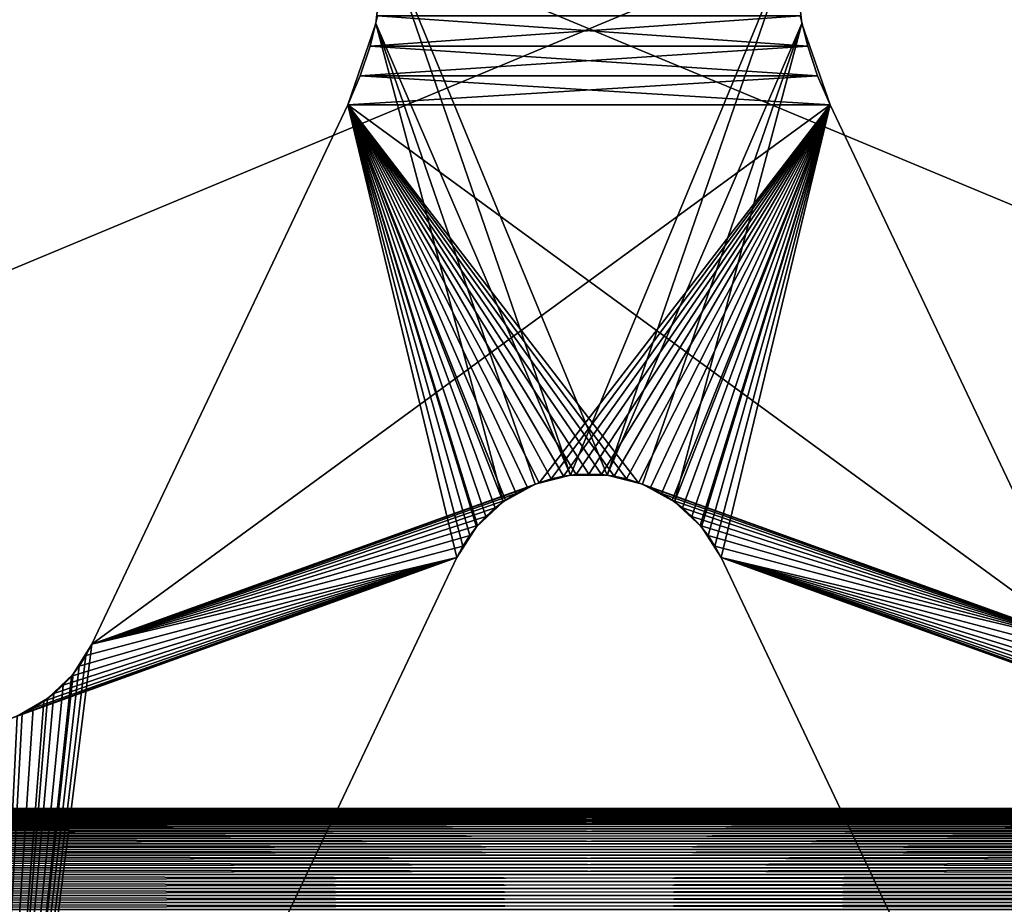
# Model space of a CAD drawing. Header units: millimetres. Extents: x -105 to 105, y -91 to 91.
# Tile 83 of 256: x -2.92 to 2.13, y -62.37 to -57.84. Entities that reach past the tile are written whole.
import ezdxf

# ---------------------------------------------------------------- set-up
doc = ezdxf.new("R2010")
doc.units = ezdxf.units.MM
doc.header["$LTSCALE"] = 22.850203
for name, color, linetype in [('167', 7, 'CONTINUOUS'), ('168', 7, 'CONTINUOUS'), ('267', 7, 'CONTINUOUS'), ('268', 7, 'CONTINUOUS'), ('276', 7, 'CONTINUOUS'), ('277', 7, 'CONTINUOUS'), ('278', 7, 'CONTINUOUS'), ('292', 7, 'CONTINUOUS'), ('293', 7, 'CONTINUOUS'), ('294', 7, 'CONTINUOUS'), ('405', 7, 'CONTINUOUS'), ('406', 7, 'CONTINUOUS'), ('823', 7, 'CONTINUOUS')]:
    doc.layers.add(name, color=color, linetype=linetype)

msp = doc.modelspace()

# ---------------------------------------------------------------- linework, layer by layer
at = {"layer": '167', "linetype": 'CONTINUOUS'}
for points in [[(-1.0844, -57.8176), (1.122, -57.9728), (-1.1227, -57.9728), (-1.0844, -57.8176)], [(1.0838, -57.8176), (1.122, -57.9728), (-1.0844, -57.8176), (1.0838, -57.8176)], [(-1.1227, -57.9728), (1.1728, -58.1251), (-1.1735, -58.1251), (-1.1227, -57.9728)], [(1.122, -57.9728), (1.1728, -58.1251), (-1.1227, -57.9728), (1.122, -57.9728)], [(-1.1735, -58.1251), (1.2363, -58.2746), (-1.2369, -58.2746), (-1.1735, -58.1251)], [(1.1728, -58.1251), (1.2363, -58.2746), (-1.1735, -58.1251), (1.1728, -58.1251)], [(-2.5491, -61.0411), (-1.2369, -58.2746), (-0.678, -60.5963), (-2.5491, -61.0411)], [(1.2363, -58.2746), (2.5484, -61.0411), (-1.2369, -58.2746), (1.2363, -58.2746)], [(-1.2369, -58.2746), (2.5484, -61.0411), (0.2548, -60.2126), (-1.2369, -58.2746)], [(-0.678, -60.5963), (-1.2369, -58.2746), (-0.6467, -60.5377), (-0.678, -60.5963)], [(-0.6467, -60.5377), (-1.2369, -58.2746), (-0.6113, -60.483), (-0.6467, -60.5377)], [(-0.6113, -60.483), (-1.2369, -58.2746), (-0.5719, -60.4322), (-0.6113, -60.483)], [(-0.5719, -60.4322), (-1.2369, -58.2746), (-0.5284, -60.3852), (-0.5719, -60.4322)], [(-0.5284, -60.3852), (-1.2369, -58.2746), (-0.4802, -60.3415), (-0.5284, -60.3852)], [(-0.4802, -60.3415), (-1.2369, -58.2746), (-0.4281, -60.3018), (-0.4802, -60.3415)], [(-0.4281, -60.3018), (-1.2369, -58.2746), (-0.3731, -60.2669), (-0.4281, -60.3018)], [(-0.3731, -60.2669), (-1.2369, -58.2746), (-0.3159, -60.2374), (-0.3731, -60.2669)], [(-0.3159, -60.2374), (-1.2369, -58.2746), (-0.2555, -60.2126), (-0.3159, -60.2374)], [(-0.2555, -60.2126), (-1.2369, -58.2746), (-0.193, -60.193), (-0.2555, -60.2126)], [(-0.193, -60.193), (-1.2369, -58.2746), (-0.1297, -60.1789), (-0.193, -60.193)], [(-0.1297, -60.1789), (-1.2369, -58.2746), (-0.0657, -60.1707), (-0.1297, -60.1789)], [(-0.0657, -60.1707), (-1.2369, -58.2746), (-0.0003, -60.1679), (-0.0657, -60.1707)], [(-0.0003, -60.1679), (-1.2369, -58.2746), (0.065, -60.1707), (-0.0003, -60.1679)], [(0.065, -60.1707), (-1.2369, -58.2746), (0.129, -60.1789), (0.065, -60.1707)], [(0.129, -60.1789), (-1.2369, -58.2746), (0.1923, -60.193), (0.129, -60.1789)], [(0.1923, -60.193), (-1.2369, -58.2746), (0.2548, -60.2126), (0.1923, -60.193)], [(0.2548, -60.2126), (2.5484, -61.0411), (0.3152, -60.2374), (0.2548, -60.2126)], [(0.3152, -60.2374), (2.5484, -61.0411), (0.3724, -60.2669), (0.3152, -60.2374)], [(0.3724, -60.2669), (2.5484, -61.0411), (0.4274, -60.3018), (0.3724, -60.2669)], [(0.4274, -60.3018), (2.5484, -61.0411), (0.4796, -60.3415), (0.4274, -60.3018)], [(0.4796, -60.3415), (2.5484, -61.0411), (0.5278, -60.3852), (0.4796, -60.3415)], [(0.5278, -60.3852), (2.5484, -61.0411), (0.5712, -60.4322), (0.5278, -60.3852)], [(0.5712, -60.4322), (2.5484, -61.0411), (0.6106, -60.483), (0.5712, -60.4322)], [(0.6106, -60.483), (2.5484, -61.0411), (0.646, -60.5377), (0.6106, -60.483)], [(0.646, -60.5377), (2.5484, -61.0411), (0.6773, -60.5963), (0.646, -60.5377)], [(-3.1439, -65.7953), (-2.5491, -61.0411), (-0.678, -60.5963), (-3.1439, -65.7953)], [(2.5484, -61.0411), (2.5795, -61.0991), (0.6773, -60.5963), (2.5484, -61.0411)], [(2.9052, -61.3976), (2.9644, -61.4224), (0.6773, -60.5963), (2.9052, -61.3976)], [(2.9644, -61.4224), (3.1432, -65.7953), (0.6773, -60.5963), (2.9644, -61.4224)], [(2.849, -61.3679), (2.9052, -61.3976), (0.6773, -60.5963), (2.849, -61.3679)], [(2.7946, -61.3329), (2.849, -61.3679), (0.6773, -60.5963), (2.7946, -61.3329)], [(2.7432, -61.2934), (2.7946, -61.3329), (0.6773, -60.5963), (2.7432, -61.2934)], [(2.696, -61.2502), (2.7432, -61.2934), (0.6773, -60.5963), (2.696, -61.2502)], [(2.6532, -61.2036), (2.696, -61.2502), (0.6773, -60.5963), (2.6532, -61.2036)], [(2.6144, -61.1533), (2.6532, -61.2036), (0.6773, -60.5963), (2.6144, -61.1533)], [(2.5795, -61.0991), (2.6144, -61.1533), (0.6773, -60.5963), (2.5795, -61.0991)], [(-2.5801, -61.0991), (-2.5491, -61.0411), (-3.1439, -65.7953), (-2.5801, -61.0991)], [(-2.615, -61.1533), (-2.5801, -61.0991), (-3.1439, -65.7953), (-2.615, -61.1533)], [(-2.6539, -61.2036), (-2.615, -61.1533), (-3.1439, -65.7953), (-2.6539, -61.2036)], [(-2.6966, -61.2502), (-2.6539, -61.2036), (-3.1439, -65.7953), (-2.6966, -61.2502)], [(-2.7439, -61.2934), (-2.6966, -61.2502), (-3.1439, -65.7953), (-2.7439, -61.2934)], [(-2.7953, -61.3329), (-2.7439, -61.2934), (-3.1439, -65.7953), (-2.7953, -61.3329)], [(-2.8496, -61.3679), (-2.7953, -61.3329), (-3.1439, -65.7953), (-2.8496, -61.3679)], [(-2.9059, -61.3976), (-2.8496, -61.3679), (-3.1439, -65.7953), (-2.9059, -61.3976)], [(-2.9651, -61.4224), (-2.9059, -61.3976), (-3.1439, -65.7953), (-2.9651, -61.4224)]]:
    msp.add_3dface(points, dxfattribs=at)
at = {"layer": '168', "linetype": 'CONTINUOUS'}
for points in [[(1.122, -57.9728, 2.5), (1.0838, -57.8176, 2.5), (-1.1227, -57.9728, 2.5), (1.122, -57.9728, 2.5)], [(-1.1227, -57.9728, 2.5), (1.0838, -57.8176, 2.5), (-1.0844, -57.8176, 2.5), (-1.1227, -57.9728, 2.5)], [(1.1728, -58.1251, 2.5), (1.122, -57.9728, 2.5), (-1.1735, -58.1251, 2.5), (1.1728, -58.1251, 2.5)], [(-1.1735, -58.1251, 2.5), (1.122, -57.9728, 2.5), (-1.1227, -57.9728, 2.5), (-1.1735, -58.1251, 2.5)], [(1.2363, -58.2746, 2.5), (1.1728, -58.1251, 2.5), (-1.2369, -58.2746, 2.5), (1.2363, -58.2746, 2.5)], [(-1.2369, -58.2746, 2.5), (1.1728, -58.1251, 2.5), (-1.1735, -58.1251, 2.5), (-1.2369, -58.2746, 2.5)], [(-2.5491, -61.0411, 2.5), (1.2363, -58.2746, 2.5), (-1.2369, -58.2746, 2.5), (-2.5491, -61.0411, 2.5)], [(1.2363, -58.2746, 2.5), (-2.5491, -61.0411, 2.5), (-0.2555, -60.2126, 2.5), (1.2363, -58.2746, 2.5)], [(-0.193, -60.193, 2.5), (1.2363, -58.2746, 2.5), (-0.2555, -60.2126, 2.5), (-0.193, -60.193, 2.5)], [(-0.1297, -60.1789, 2.5), (1.2363, -58.2746, 2.5), (-0.193, -60.193, 2.5), (-0.1297, -60.1789, 2.5)], [(-0.0657, -60.1707, 2.5), (1.2363, -58.2746, 2.5), (-0.1297, -60.1789, 2.5), (-0.0657, -60.1707, 2.5)], [(-0.0003, -60.1679, 2.5), (1.2363, -58.2746, 2.5), (-0.0657, -60.1707, 2.5), (-0.0003, -60.1679, 2.5)], [(0.065, -60.1707, 2.5), (1.2363, -58.2746, 2.5), (-0.0003, -60.1679, 2.5), (0.065, -60.1707, 2.5)], [(0.129, -60.1789, 2.5), (1.2363, -58.2746, 2.5), (0.065, -60.1707, 2.5), (0.129, -60.1789, 2.5)], [(0.1923, -60.193, 2.5), (1.2363, -58.2746, 2.5), (0.129, -60.1789, 2.5), (0.1923, -60.193, 2.5)], [(0.2548, -60.2126, 2.5), (1.2363, -58.2746, 2.5), (0.1923, -60.193, 2.5), (0.2548, -60.2126, 2.5)], [(0.3152, -60.2374, 2.5), (1.2363, -58.2746, 2.5), (0.2548, -60.2126, 2.5), (0.3152, -60.2374, 2.5)], [(0.3724, -60.2669, 2.5), (1.2363, -58.2746, 2.5), (0.3152, -60.2374, 2.5), (0.3724, -60.2669, 2.5)], [(0.4274, -60.3018, 2.5), (1.2363, -58.2746, 2.5), (0.3724, -60.2669, 2.5), (0.4274, -60.3018, 2.5)], [(0.4796, -60.3415, 2.5), (1.2363, -58.2746, 2.5), (0.4274, -60.3018, 2.5), (0.4796, -60.3415, 2.5)], [(0.5278, -60.3852, 2.5), (1.2363, -58.2746, 2.5), (0.4796, -60.3415, 2.5), (0.5278, -60.3852, 2.5)], [(0.5712, -60.4322, 2.5), (1.2363, -58.2746, 2.5), (0.5278, -60.3852, 2.5), (0.5712, -60.4322, 2.5)], [(0.6106, -60.483, 2.5), (1.2363, -58.2746, 2.5), (0.5712, -60.4322, 2.5), (0.6106, -60.483, 2.5)], [(0.646, -60.5377, 2.5), (1.2363, -58.2746, 2.5), (0.6106, -60.483, 2.5), (0.646, -60.5377, 2.5)], [(0.6773, -60.5963, 2.5), (1.2363, -58.2746, 2.5), (0.646, -60.5377, 2.5), (0.6773, -60.5963, 2.5)], [(2.5484, -61.0411, 2.5), (1.2363, -58.2746, 2.5), (0.6773, -60.5963, 2.5), (2.5484, -61.0411, 2.5)], [(-0.2555, -60.2126, 2.5), (-2.5491, -61.0411, 2.5), (-0.3159, -60.2374, 2.5), (-0.2555, -60.2126, 2.5)], [(-0.3159, -60.2374, 2.5), (-2.5491, -61.0411, 2.5), (-0.3731, -60.2669, 2.5), (-0.3159, -60.2374, 2.5)], [(-0.3731, -60.2669, 2.5), (-2.5491, -61.0411, 2.5), (-0.4281, -60.3018, 2.5), (-0.3731, -60.2669, 2.5)], [(-0.4281, -60.3018, 2.5), (-2.5491, -61.0411, 2.5), (-0.4802, -60.3415, 2.5), (-0.4281, -60.3018, 2.5)], [(-0.4802, -60.3415, 2.5), (-2.5491, -61.0411, 2.5), (-0.5284, -60.3852, 2.5), (-0.4802, -60.3415, 2.5)], [(-0.5284, -60.3852, 2.5), (-2.5491, -61.0411, 2.5), (-0.5719, -60.4322, 2.5), (-0.5284, -60.3852, 2.5)], [(-0.5719, -60.4322, 2.5), (-2.5491, -61.0411, 2.5), (-0.6113, -60.483, 2.5), (-0.5719, -60.4322, 2.5)], [(-0.6113, -60.483, 2.5), (-2.5491, -61.0411, 2.5), (-0.6467, -60.5377, 2.5), (-0.6113, -60.483, 2.5)], [(-0.6467, -60.5377, 2.5), (-2.5491, -61.0411, 2.5), (-0.678, -60.5963, 2.5), (-0.6467, -60.5377, 2.5)], [(-0.678, -60.5963, 2.5), (-2.9651, -61.4224, 2.5), (-3.1439, -65.7953, 2.5), (-0.678, -60.5963, 2.5)], [(-2.9059, -61.3976, 2.5), (-2.9651, -61.4224, 2.5), (-0.678, -60.5963, 2.5), (-2.9059, -61.3976, 2.5)], [(-2.8496, -61.3679, 2.5), (-2.9059, -61.3976, 2.5), (-0.678, -60.5963, 2.5), (-2.8496, -61.3679, 2.5)], [(-2.7953, -61.3329, 2.5), (-2.8496, -61.3679, 2.5), (-0.678, -60.5963, 2.5), (-2.7953, -61.3329, 2.5)], [(-2.7439, -61.2934, 2.5), (-2.7953, -61.3329, 2.5), (-0.678, -60.5963, 2.5), (-2.7439, -61.2934, 2.5)], [(-2.6966, -61.2502, 2.5), (-2.7439, -61.2934, 2.5), (-0.678, -60.5963, 2.5), (-2.6966, -61.2502, 2.5)], [(-2.6539, -61.2036, 2.5), (-2.6966, -61.2502, 2.5), (-0.678, -60.5963, 2.5), (-2.6539, -61.2036, 2.5)], [(-2.615, -61.1533, 2.5), (-2.6539, -61.2036, 2.5), (-0.678, -60.5963, 2.5), (-2.615, -61.1533, 2.5)], [(-2.5801, -61.0991, 2.5), (-2.615, -61.1533, 2.5), (-0.678, -60.5963, 2.5), (-2.5801, -61.0991, 2.5)], [(-2.5491, -61.0411, 2.5), (-2.5801, -61.0991, 2.5), (-0.678, -60.5963, 2.5), (-2.5491, -61.0411, 2.5)], [(3.1432, -65.7953, 2.5), (2.5484, -61.0411, 2.5), (0.6773, -60.5963, 2.5), (3.1432, -65.7953, 2.5)]]:
    msp.add_3dface(points, dxfattribs=at)
at = {"layer": '267', "linetype": 'CONTINUOUS'}
for points in [[(2.5484, -61.0411), (1.2363, -58.2746), (2.5484, -61.0411, 2.5), (2.5484, -61.0411)], [(2.5484, -61.0411, 2.5), (1.2363, -58.2746), (1.2363, -58.2746, 2.5), (2.5484, -61.0411, 2.5)]]:
    msp.add_3dface(points, dxfattribs=at)
at = {"layer": '268', "linetype": 'CONTINUOUS'}
for points in [[(1.122, -57.9728), (1.0838, -57.8176), (1.122, -57.9728, 2.5), (1.122, -57.9728)], [(1.0838, -57.8176), (1.0838, -57.8176, 2.5), (1.122, -57.9728, 2.5), (1.0838, -57.8176)], [(1.1728, -58.1251), (1.122, -57.9728), (1.1728, -58.1251, 2.5), (1.1728, -58.1251)], [(1.122, -57.9728), (1.122, -57.9728, 2.5), (1.1728, -58.1251, 2.5), (1.122, -57.9728)], [(1.2363, -58.2746), (1.1728, -58.1251), (1.2363, -58.2746, 2.5), (1.2363, -58.2746)], [(1.1728, -58.1251), (1.1728, -58.1251, 2.5), (1.2363, -58.2746, 2.5), (1.1728, -58.1251)]]:
    msp.add_3dface(points, dxfattribs=at)
at = {"layer": '276', "linetype": 'CONTINUOUS'}
for points in [[(-1.0844, -57.8176), (-1.1227, -57.9728), (-1.0844, -57.8176, 2.5), (-1.0844, -57.8176)], [(-1.1227, -57.9728), (-1.1227, -57.9728, 2.5), (-1.0844, -57.8176, 2.5), (-1.1227, -57.9728)], [(-1.1227, -57.9728), (-1.1735, -58.1251), (-1.1227, -57.9728, 2.5), (-1.1227, -57.9728)], [(-1.1735, -58.1251), (-1.1735, -58.1251, 2.5), (-1.1227, -57.9728, 2.5), (-1.1735, -58.1251)], [(-1.1735, -58.1251), (-1.2369, -58.2746), (-1.1735, -58.1251, 2.5), (-1.1735, -58.1251)], [(-1.2369, -58.2746), (-1.2369, -58.2746, 2.5), (-1.1735, -58.1251, 2.5), (-1.2369, -58.2746)]]:
    msp.add_3dface(points, dxfattribs=at)
at = {"layer": '277', "linetype": 'CONTINUOUS'}
for points in [[(-1.2369, -58.2746), (-2.5491, -61.0411), (-1.2369, -58.2746, 2.5), (-1.2369, -58.2746)], [(-2.5491, -61.0411), (-2.5491, -61.0411, 2.5), (-1.2369, -58.2746, 2.5), (-2.5491, -61.0411)]]:
    msp.add_3dface(points, dxfattribs=at)
at = {"layer": '278', "linetype": 'CONTINUOUS'}
for points in [[(-2.5491, -61.0411), (-2.5801, -61.0991), (-2.5491, -61.0411, 2.5), (-2.5491, -61.0411)], [(-2.5801, -61.0991), (-2.5801, -61.0991, 2.5), (-2.5491, -61.0411, 2.5), (-2.5801, -61.0991)], [(-2.5801, -61.0991), (-2.615, -61.1533), (-2.5801, -61.0991, 2.5), (-2.5801, -61.0991)], [(-2.615, -61.1533), (-2.615, -61.1533, 2.5), (-2.5801, -61.0991, 2.5), (-2.615, -61.1533)], [(-2.615, -61.1533), (-2.6539, -61.2036), (-2.615, -61.1533, 2.5), (-2.615, -61.1533)], [(-2.6539, -61.2036), (-2.6539, -61.2036, 2.5), (-2.615, -61.1533, 2.5), (-2.6539, -61.2036)], [(-2.6539, -61.2036), (-2.6966, -61.2502), (-2.6539, -61.2036, 2.5), (-2.6539, -61.2036)], [(-2.6966, -61.2502), (-2.6966, -61.2502, 2.5), (-2.6539, -61.2036, 2.5), (-2.6966, -61.2502)], [(-2.7439, -61.2934), (-2.7953, -61.3329), (-2.7439, -61.2934, 2.5), (-2.7439, -61.2934)], [(-2.7953, -61.3329), (-2.7953, -61.3329, 2.5), (-2.7439, -61.2934, 2.5), (-2.7953, -61.3329)], [(-2.6966, -61.2502), (-2.7439, -61.2934), (-2.6966, -61.2502, 2.5), (-2.6966, -61.2502)], [(-2.7439, -61.2934), (-2.7439, -61.2934, 2.5), (-2.6966, -61.2502, 2.5), (-2.7439, -61.2934)], [(-2.7953, -61.3329), (-2.8496, -61.3679), (-2.7953, -61.3329, 2.5), (-2.7953, -61.3329)], [(-2.8496, -61.3679), (-2.8496, -61.3679, 2.5), (-2.7953, -61.3329, 2.5), (-2.8496, -61.3679)], [(-2.9059, -61.3976), (-2.9651, -61.4224), (-2.9059, -61.3976, 2.5), (-2.9059, -61.3976)], [(-2.9651, -61.4224), (-2.9651, -61.4224, 2.5), (-2.9059, -61.3976, 2.5), (-2.9651, -61.4224)], [(-2.8496, -61.3679), (-2.9059, -61.3976), (-2.8496, -61.3679, 2.5), (-2.8496, -61.3679)], [(-2.9059, -61.3976), (-2.9059, -61.3976, 2.5), (-2.8496, -61.3679, 2.5), (-2.9059, -61.3976)]]:
    msp.add_3dface(points, dxfattribs=at)
at = {"layer": '292', "linetype": 'CONTINUOUS'}
for points in [[(-3.1439, -65.7953), (-0.678, -60.5963), (-3.1439, -65.7953, 2.5), (-3.1439, -65.7953)], [(-0.678, -60.5963), (-0.678, -60.5963, 2.5), (-3.1439, -65.7953, 2.5), (-0.678, -60.5963)]]:
    msp.add_3dface(points, dxfattribs=at)
at = {"layer": '293', "linetype": 'CONTINUOUS'}
for points in [[(-0.193, -60.193), (-0.1297, -60.1789), (-0.193, -60.193, 2.5), (-0.193, -60.193)], [(-0.1297, -60.1789), (-0.1297, -60.1789, 2.5), (-0.193, -60.193, 2.5), (-0.1297, -60.1789)], [(-0.1297, -60.1789), (-0.0657, -60.1707), (-0.1297, -60.1789, 2.5), (-0.1297, -60.1789)], [(-0.0657, -60.1707), (-0.0657, -60.1707, 2.5), (-0.1297, -60.1789, 2.5), (-0.0657, -60.1707)], [(-0.0657, -60.1707), (-0.0003, -60.1679), (-0.0657, -60.1707, 2.5), (-0.0657, -60.1707)], [(-0.0003, -60.1679), (-0.0003, -60.1679, 2.5), (-0.0657, -60.1707, 2.5), (-0.0003, -60.1679)], [(-0.0003, -60.1679), (0.065, -60.1707), (-0.0003, -60.1679, 2.5), (-0.0003, -60.1679)], [(0.065, -60.1707), (0.065, -60.1707, 2.5), (-0.0003, -60.1679, 2.5), (0.065, -60.1707)], [(0.065, -60.1707), (0.129, -60.1789), (0.065, -60.1707, 2.5), (0.065, -60.1707)], [(0.129, -60.1789), (0.129, -60.1789, 2.5), (0.065, -60.1707, 2.5), (0.129, -60.1789)], [(0.129, -60.1789), (0.1923, -60.193), (0.129, -60.1789, 2.5), (0.129, -60.1789)], [(0.1923, -60.193), (0.1923, -60.193, 2.5), (0.129, -60.1789, 2.5), (0.1923, -60.193)], [(-0.3731, -60.2669), (-0.3159, -60.2374), (-0.3731, -60.2669, 2.5), (-0.3731, -60.2669)], [(-0.3159, -60.2374), (-0.3159, -60.2374, 2.5), (-0.3731, -60.2669, 2.5), (-0.3159, -60.2374)], [(-0.3159, -60.2374), (-0.2555, -60.2126), (-0.3159, -60.2374, 2.5), (-0.3159, -60.2374)], [(-0.2555, -60.2126), (-0.2555, -60.2126, 2.5), (-0.3159, -60.2374, 2.5), (-0.2555, -60.2126)], [(-0.2555, -60.2126), (-0.193, -60.193), (-0.2555, -60.2126, 2.5), (-0.2555, -60.2126)], [(-0.193, -60.193), (-0.193, -60.193, 2.5), (-0.2555, -60.2126, 2.5), (-0.193, -60.193)], [(0.1923, -60.193), (0.2548, -60.2126), (0.1923, -60.193, 2.5), (0.1923, -60.193)], [(0.2548, -60.2126), (0.2548, -60.2126, 2.5), (0.1923, -60.193, 2.5), (0.2548, -60.2126)], [(0.2548, -60.2126), (0.3152, -60.2374), (0.2548, -60.2126, 2.5), (0.2548, -60.2126)], [(0.3152, -60.2374), (0.3152, -60.2374, 2.5), (0.2548, -60.2126, 2.5), (0.3152, -60.2374)], [(0.3152, -60.2374), (0.3724, -60.2669), (0.3152, -60.2374, 2.5), (0.3152, -60.2374)], [(0.3724, -60.2669), (0.3724, -60.2669, 2.5), (0.3152, -60.2374, 2.5), (0.3724, -60.2669)], [(-0.4281, -60.3018), (-0.3731, -60.2669), (-0.4281, -60.3018, 2.5), (-0.4281, -60.3018)], [(-0.3731, -60.2669), (-0.3731, -60.2669, 2.5), (-0.4281, -60.3018, 2.5), (-0.3731, -60.2669)], [(0.3724, -60.2669), (0.4274, -60.3018), (0.3724, -60.2669, 2.5), (0.3724, -60.2669)], [(0.4274, -60.3018), (0.4274, -60.3018, 2.5), (0.3724, -60.2669, 2.5), (0.4274, -60.3018)], [(-0.4802, -60.3415), (-0.4281, -60.3018), (-0.4802, -60.3415, 2.5), (-0.4802, -60.3415)], [(-0.4281, -60.3018), (-0.4281, -60.3018, 2.5), (-0.4802, -60.3415, 2.5), (-0.4281, -60.3018)], [(0.4274, -60.3018), (0.4796, -60.3415), (0.4274, -60.3018, 2.5), (0.4274, -60.3018)], [(0.4796, -60.3415), (0.4796, -60.3415, 2.5), (0.4274, -60.3018, 2.5), (0.4796, -60.3415)], [(-0.5719, -60.4322), (-0.5284, -60.3852), (-0.5719, -60.4322, 2.5), (-0.5719, -60.4322)], [(-0.5284, -60.3852), (-0.5284, -60.3852, 2.5), (-0.5719, -60.4322, 2.5), (-0.5284, -60.3852)], [(-0.5284, -60.3852), (-0.4802, -60.3415), (-0.5284, -60.3852, 2.5), (-0.5284, -60.3852)], [(-0.4802, -60.3415), (-0.4802, -60.3415, 2.5), (-0.5284, -60.3852, 2.5), (-0.4802, -60.3415)], [(0.4796, -60.3415), (0.5278, -60.3852), (0.4796, -60.3415, 2.5), (0.4796, -60.3415)], [(0.5278, -60.3852), (0.5278, -60.3852, 2.5), (0.4796, -60.3415, 2.5), (0.5278, -60.3852)], [(0.5278, -60.3852), (0.5712, -60.4322), (0.5278, -60.3852, 2.5), (0.5278, -60.3852)], [(0.5712, -60.4322), (0.5712, -60.4322, 2.5), (0.5278, -60.3852, 2.5), (0.5712, -60.4322)], [(-0.6113, -60.483), (-0.5719, -60.4322), (-0.6113, -60.483, 2.5), (-0.6113, -60.483)], [(-0.5719, -60.4322), (-0.5719, -60.4322, 2.5), (-0.6113, -60.483, 2.5), (-0.5719, -60.4322)], [(0.5712, -60.4322), (0.6106, -60.483), (0.5712, -60.4322, 2.5), (0.5712, -60.4322)], [(0.6106, -60.483), (0.6106, -60.483, 2.5), (0.5712, -60.4322, 2.5), (0.6106, -60.483)], [(-0.6467, -60.5377), (-0.6113, -60.483), (-0.6467, -60.5377, 2.5), (-0.6467, -60.5377)], [(-0.6113, -60.483), (-0.6113, -60.483, 2.5), (-0.6467, -60.5377, 2.5), (-0.6113, -60.483)], [(0.6106, -60.483), (0.646, -60.5377), (0.6106, -60.483, 2.5), (0.6106, -60.483)], [(0.646, -60.5377), (0.646, -60.5377, 2.5), (0.6106, -60.483, 2.5), (0.646, -60.5377)], [(-0.678, -60.5963), (-0.6467, -60.5377), (-0.678, -60.5963, 2.5), (-0.678, -60.5963)], [(-0.6467, -60.5377), (-0.6467, -60.5377, 2.5), (-0.678, -60.5963, 2.5), (-0.6467, -60.5377)], [(0.646, -60.5377), (0.6773, -60.5963), (0.646, -60.5377, 2.5), (0.646, -60.5377)], [(0.6773, -60.5963), (0.6773, -60.5963, 2.5), (0.646, -60.5377, 2.5), (0.6773, -60.5963)]]:
    msp.add_3dface(points, dxfattribs=at)
at = {"layer": '294', "linetype": 'CONTINUOUS'}
for points in [[(0.6773, -60.5963), (3.1432, -65.7953), (0.6773, -60.5963, 2.5), (0.6773, -60.5963)], [(3.1432, -65.7953), (3.1432, -65.7953, 2.5), (0.6773, -60.5963, 2.5), (3.1432, -65.7953)]]:
    msp.add_3dface(points, dxfattribs=at)
at = {"layer": '405', "linetype": 'CONTINUOUS'}
for points in [[(-9.6, -53.8835, 34.5), (-9.6, -61.8835, 34.5), (9.6, -53.8835, 34.5), (-9.6, -53.8835, 34.5)], [(9.6, -53.8835, 34.5), (-9.6, -61.8835, 34.5), (9.6, -61.8835, 34.5), (9.6, -53.8835, 34.5)], [(-9.6, -61.8835, 34.5), (-9.5611, -61.8859, 34.5), (9.6, -61.8835, 34.5), (-9.6, -61.8835, 34.5)], [(9.6, -61.8835, 34.5), (-9.5611, -61.8859, 34.5), (9.5611, -61.8859, 34.5), (9.6, -61.8835, 34.5)], [(-9.5611, -61.8859, 34.5), (-9.5235, -61.8905, 34.5), (9.5611, -61.8859, 34.5), (-9.5611, -61.8859, 34.5)], [(9.5611, -61.8859, 34.5), (-9.5235, -61.8905, 34.5), (9.5235, -61.8905, 34.5), (9.5611, -61.8859, 34.5)], [(-9.5235, -61.8905, 34.5), (-9.4872, -61.8974, 34.5), (9.5235, -61.8905, 34.5), (-9.5235, -61.8905, 34.5)], [(9.5235, -61.8905, 34.5), (-9.4872, -61.8974, 34.5), (9.4872, -61.8974, 34.5), (9.5235, -61.8905, 34.5)], [(-9.4872, -61.8974, 34.5), (-9.4522, -61.9065, 34.5), (9.4872, -61.8974, 34.5), (-9.4872, -61.8974, 34.5)], [(9.4872, -61.8974, 34.5), (-9.4522, -61.9065, 34.5), (9.4522, -61.9065, 34.5), (9.4872, -61.8974, 34.5)], [(-9.4522, -61.9065, 34.5), (-9.4185, -61.918, 34.5), (9.4522, -61.9065, 34.5), (-9.4522, -61.9065, 34.5)], [(9.4522, -61.9065, 34.5), (-9.4185, -61.918, 34.5), (9.4185, -61.918, 34.5), (9.4522, -61.9065, 34.5)], [(-9.4185, -61.918, 34.5), (-9.3861, -61.9316, 34.5), (9.4185, -61.918, 34.5), (-9.4185, -61.918, 34.5)], [(9.4185, -61.918, 34.5), (-9.3861, -61.9316, 34.5), (9.3861, -61.9316, 34.5), (9.4185, -61.918, 34.5)], [(-9.3861, -61.9316, 34.5), (-9.3551, -61.9476, 34.5), (9.3861, -61.9316, 34.5), (-9.3861, -61.9316, 34.5)], [(9.3861, -61.9316, 34.5), (-9.3551, -61.9476, 34.5), (9.3551, -61.9476, 34.5), (9.3861, -61.9316, 34.5)], [(-9.3551, -61.9476, 34.5), (-9.325, -61.9661, 34.5), (9.3551, -61.9476, 34.5), (-9.3551, -61.9476, 34.5)], [(9.3551, -61.9476, 34.5), (-9.325, -61.9661, 34.5), (9.325, -61.9661, 34.5), (9.3551, -61.9476, 34.5)], [(-9.325, -61.9661, 34.5), (-9.2956, -61.9874, 34.5), (9.325, -61.9661, 34.5), (-9.325, -61.9661, 34.5)], [(9.325, -61.9661, 34.5), (-9.2956, -61.9874, 34.5), (9.2956, -61.9874, 34.5), (9.325, -61.9661, 34.5)], [(-9.2956, -61.9874, 34.5), (-9.2673, -62.0113, 34.5), (9.2956, -61.9874, 34.5), (-9.2956, -61.9874, 34.5)], [(9.2956, -61.9874, 34.5), (-9.2673, -62.0113, 34.5), (9.2673, -62.0113, 34.5), (9.2956, -61.9874, 34.5)], [(-9.2673, -62.0113, 34.5), (-9.2405, -62.0372, 34.5), (9.2673, -62.0113, 34.5), (-9.2673, -62.0113, 34.5)], [(9.2673, -62.0113, 34.5), (-9.2405, -62.0372, 34.5), (9.2405, -62.0372, 34.5), (9.2673, -62.0113, 34.5)], [(-9.2405, -62.0372, 34.5), (-9.2156, -62.0648, 34.5), (9.2405, -62.0372, 34.5), (-9.2405, -62.0372, 34.5)], [(9.2405, -62.0372, 34.5), (-9.2156, -62.0648, 34.5), (9.2156, -62.0648, 34.5), (9.2405, -62.0372, 34.5)], [(-9.2156, -62.0648, 34.5), (-9.1929, -62.0937, 34.5), (9.2156, -62.0648, 34.5), (-9.2156, -62.0648, 34.5)], [(9.2156, -62.0648, 34.5), (-9.1929, -62.0937, 34.5), (9.1929, -62.0937, 34.5), (9.2156, -62.0648, 34.5)], [(-9.1929, -62.0937, 34.5), (-9.173, -62.1234, 34.5), (9.1929, -62.0937, 34.5), (-9.1929, -62.0937, 34.5)], [(9.1929, -62.0937, 34.5), (-9.173, -62.1234, 34.5), (9.173, -62.1234, 34.5), (9.1929, -62.0937, 34.5)], [(-9.173, -62.1234, 34.5), (-9.1558, -62.1542, 34.5), (9.173, -62.1234, 34.5), (-9.173, -62.1234, 34.5)], [(9.173, -62.1234, 34.5), (-9.1558, -62.1542, 34.5), (9.1558, -62.1542, 34.5), (9.173, -62.1234, 34.5)], [(-9.1558, -62.1542, 34.5), (-9.1407, -62.187, 34.5), (9.1558, -62.1542, 34.5), (-9.1558, -62.1542, 34.5)], [(9.1558, -62.1542, 34.5), (-9.1407, -62.187, 34.5), (9.1407, -62.187, 34.5), (9.1558, -62.1542, 34.5)], [(-9.1407, -62.187, 34.5), (-9.1277, -62.2216, 34.5), (9.1407, -62.187, 34.5), (-9.1407, -62.187, 34.5)], [(9.1407, -62.187, 34.5), (-9.1277, -62.2216, 34.5), (9.1277, -62.2216, 34.5), (9.1407, -62.187, 34.5)], [(-9.1277, -62.2216, 34.5), (-9.1171, -62.2573, 34.5), (9.1277, -62.2216, 34.5), (-9.1277, -62.2216, 34.5)], [(9.1277, -62.2216, 34.5), (-9.1171, -62.2573, 34.5), (9.1171, -62.2573, 34.5), (9.1277, -62.2216, 34.5)], [(-9.1171, -62.2573, 34.5), (-9.1089, -62.2936, 34.5), (9.1171, -62.2573, 34.5), (-9.1171, -62.2573, 34.5)], [(9.1171, -62.2573, 34.5), (-9.1089, -62.2936, 34.5), (9.1089, -62.2936, 34.5), (9.1171, -62.2573, 34.5)], [(-9.1089, -62.2936, 34.5), (-9.1032, -62.33, 34.5), (9.1089, -62.2936, 34.5), (-9.1089, -62.2936, 34.5)], [(9.1089, -62.2936, 34.5), (-9.1032, -62.33, 34.5), (9.1032, -62.33, 34.5), (9.1089, -62.2936, 34.5)], [(-9.1032, -62.33, 34.5), (-9.1004, -62.3659, 34.5), (9.1032, -62.33, 34.5), (-9.1032, -62.33, 34.5)], [(9.1032, -62.33, 34.5), (-9.1004, -62.3659, 34.5), (9.1004, -62.3659, 34.5), (9.1032, -62.33, 34.5)], [(-9.1004, -62.3659, 34.5), (-9.1004, -62.4011, 34.5), (9.1004, -62.3659, 34.5), (-9.1004, -62.3659, 34.5)], [(9.1004, -62.3659, 34.5), (-9.1004, -62.4011, 34.5), (9.1004, -62.4011, 34.5), (9.1004, -62.3659, 34.5)]]:
    msp.add_3dface(points, dxfattribs=at)
at = {"layer": '406', "linetype": 'CONTINUOUS'}
for points in [[(-9.6, -61.8835, 32.5), (-9.6, -53.8835, 32.5), (9.6, -61.8835, 32.5), (-9.6, -61.8835, 32.5)], [(9.6, -61.8835, 32.5), (-9.6, -53.8835, 32.5), (9.6, -53.8835, 32.5), (9.6, -61.8835, 32.5)], [(-9.5611, -61.8859, 32.5), (-9.6, -61.8835, 32.5), (9.5611, -61.8859, 32.5), (-9.5611, -61.8859, 32.5)], [(9.5611, -61.8859, 32.5), (-9.6, -61.8835, 32.5), (9.6, -61.8835, 32.5), (9.5611, -61.8859, 32.5)], [(-9.5235, -61.8905, 32.5), (-9.5611, -61.8859, 32.5), (9.5235, -61.8905, 32.5), (-9.5235, -61.8905, 32.5)], [(9.5235, -61.8905, 32.5), (-9.5611, -61.8859, 32.5), (9.5611, -61.8859, 32.5), (9.5235, -61.8905, 32.5)], [(-9.4872, -61.8974, 32.5), (-9.5235, -61.8905, 32.5), (9.4872, -61.8974, 32.5), (-9.4872, -61.8974, 32.5)], [(9.4872, -61.8974, 32.5), (-9.5235, -61.8905, 32.5), (9.5235, -61.8905, 32.5), (9.4872, -61.8974, 32.5)], [(-9.4522, -61.9065, 32.5), (-9.4872, -61.8974, 32.5), (9.4522, -61.9065, 32.5), (-9.4522, -61.9065, 32.5)], [(9.4522, -61.9065, 32.5), (-9.4872, -61.8974, 32.5), (9.4872, -61.8974, 32.5), (9.4522, -61.9065, 32.5)], [(-9.4185, -61.918, 32.5), (-9.4522, -61.9065, 32.5), (9.4185, -61.918, 32.5), (-9.4185, -61.918, 32.5)], [(9.4185, -61.918, 32.5), (-9.4522, -61.9065, 32.5), (9.4522, -61.9065, 32.5), (9.4185, -61.918, 32.5)], [(-9.3861, -61.9316, 32.5), (-9.4185, -61.918, 32.5), (9.3861, -61.9316, 32.5), (-9.3861, -61.9316, 32.5)], [(9.3861, -61.9316, 32.5), (-9.4185, -61.918, 32.5), (9.4185, -61.918, 32.5), (9.3861, -61.9316, 32.5)], [(-9.3551, -61.9476, 32.5), (-9.3861, -61.9316, 32.5), (9.3551, -61.9476, 32.5), (-9.3551, -61.9476, 32.5)], [(9.3551, -61.9476, 32.5), (-9.3861, -61.9316, 32.5), (9.3861, -61.9316, 32.5), (9.3551, -61.9476, 32.5)], [(-9.325, -61.9661, 32.5), (-9.3551, -61.9476, 32.5), (9.325, -61.9661, 32.5), (-9.325, -61.9661, 32.5)], [(9.325, -61.9661, 32.5), (-9.3551, -61.9476, 32.5), (9.3551, -61.9476, 32.5), (9.325, -61.9661, 32.5)], [(-9.2956, -61.9874, 32.5), (-9.325, -61.9661, 32.5), (9.2956, -61.9874, 32.5), (-9.2956, -61.9874, 32.5)], [(9.2956, -61.9874, 32.5), (-9.325, -61.9661, 32.5), (9.325, -61.9661, 32.5), (9.2956, -61.9874, 32.5)], [(-9.2673, -62.0113, 32.5), (-9.2956, -61.9874, 32.5), (9.2673, -62.0113, 32.5), (-9.2673, -62.0113, 32.5)], [(9.2673, -62.0113, 32.5), (-9.2956, -61.9874, 32.5), (9.2956, -61.9874, 32.5), (9.2673, -62.0113, 32.5)], [(-9.2405, -62.0372, 32.5), (-9.2673, -62.0113, 32.5), (9.2405, -62.0372, 32.5), (-9.2405, -62.0372, 32.5)], [(9.2405, -62.0372, 32.5), (-9.2673, -62.0113, 32.5), (9.2673, -62.0113, 32.5), (9.2405, -62.0372, 32.5)], [(-9.2156, -62.0648, 32.5), (-9.2405, -62.0372, 32.5), (9.2156, -62.0648, 32.5), (-9.2156, -62.0648, 32.5)], [(9.2156, -62.0648, 32.5), (-9.2405, -62.0372, 32.5), (9.2405, -62.0372, 32.5), (9.2156, -62.0648, 32.5)], [(-9.1929, -62.0937, 32.5), (-9.2156, -62.0648, 32.5), (9.1929, -62.0937, 32.5), (-9.1929, -62.0937, 32.5)], [(9.1929, -62.0937, 32.5), (-9.2156, -62.0648, 32.5), (9.2156, -62.0648, 32.5), (9.1929, -62.0937, 32.5)], [(-9.173, -62.1234, 32.5), (-9.1929, -62.0937, 32.5), (9.173, -62.1234, 32.5), (-9.173, -62.1234, 32.5)], [(9.173, -62.1234, 32.5), (-9.1929, -62.0937, 32.5), (9.1929, -62.0937, 32.5), (9.173, -62.1234, 32.5)], [(-9.1558, -62.1542, 32.5), (-9.173, -62.1234, 32.5), (9.1558, -62.1542, 32.5), (-9.1558, -62.1542, 32.5)], [(9.1558, -62.1542, 32.5), (-9.173, -62.1234, 32.5), (9.173, -62.1234, 32.5), (9.1558, -62.1542, 32.5)], [(-9.1407, -62.187, 32.5), (-9.1558, -62.1542, 32.5), (9.1407, -62.187, 32.5), (-9.1407, -62.187, 32.5)], [(9.1407, -62.187, 32.5), (-9.1558, -62.1542, 32.5), (9.1558, -62.1542, 32.5), (9.1407, -62.187, 32.5)], [(-9.1277, -62.2216, 32.5), (-9.1407, -62.187, 32.5), (9.1277, -62.2216, 32.5), (-9.1277, -62.2216, 32.5)], [(9.1277, -62.2216, 32.5), (-9.1407, -62.187, 32.5), (9.1407, -62.187, 32.5), (9.1277, -62.2216, 32.5)], [(-9.1171, -62.2573, 32.5), (-9.1277, -62.2216, 32.5), (9.1171, -62.2573, 32.5), (-9.1171, -62.2573, 32.5)], [(9.1171, -62.2573, 32.5), (-9.1277, -62.2216, 32.5), (9.1277, -62.2216, 32.5), (9.1171, -62.2573, 32.5)], [(-9.1089, -62.2936, 32.5), (-9.1171, -62.2573, 32.5), (9.1089, -62.2936, 32.5), (-9.1089, -62.2936, 32.5)], [(9.1089, -62.2936, 32.5), (-9.1171, -62.2573, 32.5), (9.1171, -62.2573, 32.5), (9.1089, -62.2936, 32.5)], [(-9.1032, -62.33, 32.5), (-9.1089, -62.2936, 32.5), (9.1032, -62.33, 32.5), (-9.1032, -62.33, 32.5)], [(9.1032, -62.33, 32.5), (-9.1089, -62.2936, 32.5), (9.1089, -62.2936, 32.5), (9.1032, -62.33, 32.5)], [(-9.1004, -62.3659, 32.5), (-9.1032, -62.33, 32.5), (9.1004, -62.3659, 32.5), (-9.1004, -62.3659, 32.5)], [(9.1004, -62.3659, 32.5), (-9.1032, -62.33, 32.5), (9.1032, -62.33, 32.5), (9.1004, -62.3659, 32.5)], [(-9.1004, -62.4011, 32.5), (-9.1004, -62.3659, 32.5), (9.1004, -62.4011, 32.5), (-9.1004, -62.4011, 32.5)], [(9.1004, -62.4011, 32.5), (-9.1004, -62.3659, 32.5), (9.1004, -62.3659, 32.5), (9.1004, -62.4011, 32.5)]]:
    msp.add_3dface(points, dxfattribs=at)
at = {"layer": '823', "linetype": 'CONTINUOUS'}
for points in [[(-2.836, -51.9524, 32.5), (-9.117, -62.5129, 32.5), (-3.2493, -51.8117, 32.5), (-2.836, -51.9524, 32.5)], [(-2.402, -52, 32.5), (-9.117, -62.5129, 32.5), (-2.836, -51.9524, 32.5), (-2.402, -52, 32.5)], [(-2.402, -52, 34.5), (-9.1, -62.3835, 34.5), (-9.117, -62.5129, 34.5), (-2.402, -52, 34.5)], [(-9.117, -62.5129, 34.5), (9.117, -62.5129, 34.5), (-2.402, -52, 34.5), (-9.117, -62.5129, 34.5)], [(9.117, -62.5129, 32.5), (-9.117, -62.5129, 32.5), (2.402, -52, 32.5), (9.117, -62.5129, 32.5)], [(2.402, -52, 32.5), (-9.117, -62.5129, 32.5), (-2.402, -52, 32.5), (2.402, -52, 32.5)], [(-2.402, -52, 34.5), (-9.1, -53.3835, 34.5), (-9.1, -62.3835, 34.5), (-2.402, -52, 34.5)], [(-2.402, -52, 34.5), (9.117, -62.5129, 34.5), (2.402, -52, 34.5), (-2.402, -52, 34.5)], [(-1.044, -57.4175, 2.5), (-1.044, -57.4175), (-1.0928, -57.8567, 2.5), (-1.044, -57.4175, 2.5)], [(-1.0928, -57.8567, 2.5), (-1.044, -57.4175), (-1.0928, -57.8567), (-1.0928, -57.8567, 2.5)], [(-0.0941, -60.1736, 2.5), (-1.044, -57.4175, 2.5), (-1.0928, -57.8567, 2.5), (-0.0941, -60.1736, 2.5)], [(-1.044, -57.4175), (-0.0941, -60.1736), (-1.0928, -57.8567), (-1.044, -57.4175)], [(0.0934, -60.1736, 2.5), (1.0433, -57.4175, 2.5), (-1.044, -57.4175, 2.5), (0.0934, -60.1736, 2.5)], [(0.0934, -60.1736, 2.5), (-1.044, -57.4175, 2.5), (-0.0941, -60.1736, 2.5), (0.0934, -60.1736, 2.5)], [(1.0433, -57.4175), (-0.0941, -60.1736), (-1.044, -57.4175), (1.0433, -57.4175)], [(1.0433, -57.4175), (0.0934, -60.1736), (-0.0941, -60.1736), (1.0433, -57.4175)], [(0.0934, -60.1736, 2.5), (1.0921, -57.8567, 2.5), (1.0433, -57.4175, 2.5), (0.0934, -60.1736, 2.5)], [(1.0921, -57.8567), (0.0934, -60.1736), (1.0433, -57.4175), (1.0921, -57.8567)], [(1.0921, -57.8567, 2.5), (1.0921, -57.8567), (1.0433, -57.4175, 2.5), (1.0921, -57.8567, 2.5)], [(1.0433, -57.4175, 2.5), (1.0921, -57.8567), (1.0433, -57.4175), (1.0433, -57.4175, 2.5)], [(-1.0928, -57.8567, 2.5), (-1.0928, -57.8567), (-1.2369, -58.2746, 2.5), (-1.0928, -57.8567, 2.5)], [(-1.2369, -58.2746, 2.5), (-1.0928, -57.8567), (-1.2369, -58.2746), (-1.2369, -58.2746, 2.5)], [(-0.4401, -60.3102, 2.5), (-1.0928, -57.8567, 2.5), (-1.2369, -58.2746, 2.5), (-0.4401, -60.3102, 2.5)], [(-1.0928, -57.8567), (-0.4401, -60.3102), (-1.2369, -58.2746), (-1.0928, -57.8567)], [(-0.0941, -60.1736, 2.5), (-1.0928, -57.8567, 2.5), (-0.2757, -60.2201, 2.5), (-0.0941, -60.1736, 2.5)], [(-0.2757, -60.2201, 2.5), (-1.0928, -57.8567, 2.5), (-0.4401, -60.3102, 2.5), (-0.2757, -60.2201, 2.5)], [(-1.0928, -57.8567), (-0.0941, -60.1736), (-0.2757, -60.2201), (-1.0928, -57.8567)], [(-1.0928, -57.8567), (-0.2757, -60.2201), (-0.4401, -60.3102), (-1.0928, -57.8567)], [(0.275, -60.2201, 2.5), (1.0921, -57.8567, 2.5), (0.0934, -60.1736, 2.5), (0.275, -60.2201, 2.5)], [(1.0921, -57.8567), (0.275, -60.2201), (0.0934, -60.1736), (1.0921, -57.8567)], [(0.4395, -60.3102, 2.5), (1.0921, -57.8567, 2.5), (0.275, -60.2201, 2.5), (0.4395, -60.3102, 2.5)], [(1.0921, -57.8567), (0.4395, -60.3102), (0.275, -60.2201), (1.0921, -57.8567)], [(0.4395, -60.3102, 2.5), (1.2363, -58.2746, 2.5), (1.0921, -57.8567, 2.5), (0.4395, -60.3102, 2.5)], [(1.2363, -58.2746), (0.4395, -60.3102), (1.0921, -57.8567), (1.2363, -58.2746)], [(1.2363, -58.2746, 2.5), (1.2363, -58.2746), (1.0921, -57.8567, 2.5), (1.2363, -58.2746, 2.5)], [(1.0921, -57.8567, 2.5), (1.2363, -58.2746), (1.0921, -57.8567), (1.0921, -57.8567, 2.5)], [(-1.2369, -58.2746), (-2.5491, -61.0411), (-1.2369, -58.2746, 2.5), (-1.2369, -58.2746)], [(-1.2369, -58.2746, 2.5), (-2.5491, -61.0411), (-2.5491, -61.0411, 2.5), (-1.2369, -58.2746, 2.5)], [(-0.678, -60.5963, 2.5), (-1.2369, -58.2746, 2.5), (-2.5491, -61.0411, 2.5), (-0.678, -60.5963, 2.5)], [(-0.678, -60.5963), (-2.5491, -61.0411), (-1.2369, -58.2746), (-0.678, -60.5963)], [(-0.4401, -60.3102, 2.5), (-1.2369, -58.2746, 2.5), (-0.5771, -60.4383, 2.5), (-0.4401, -60.3102, 2.5)], [(-0.5771, -60.4383, 2.5), (-1.2369, -58.2746, 2.5), (-0.678, -60.5963, 2.5), (-0.5771, -60.4383, 2.5)], [(-1.2369, -58.2746), (-0.4401, -60.3102), (-0.5771, -60.4383), (-1.2369, -58.2746)], [(-1.2369, -58.2746), (-0.5771, -60.4383), (-0.678, -60.5963), (-1.2369, -58.2746)], [(0.5764, -60.4383, 2.5), (1.2363, -58.2746, 2.5), (0.4395, -60.3102, 2.5), (0.5764, -60.4383, 2.5)], [(1.2363, -58.2746), (0.5764, -60.4383), (0.4395, -60.3102), (1.2363, -58.2746)], [(0.6773, -60.5963, 2.5), (1.2363, -58.2746, 2.5), (0.5764, -60.4383, 2.5), (0.6773, -60.5963, 2.5)], [(1.2363, -58.2746), (0.6773, -60.5963), (0.5764, -60.4383), (1.2363, -58.2746)], [(0.6773, -60.5963, 2.5), (2.5484, -61.0411, 2.5), (1.2363, -58.2746, 2.5), (0.6773, -60.5963, 2.5)], [(2.5484, -61.0411), (0.6773, -60.5963), (1.2363, -58.2746), (2.5484, -61.0411)], [(2.5484, -61.0411), (1.2363, -58.2746), (2.5484, -61.0411, 2.5), (2.5484, -61.0411)], [(2.5484, -61.0411, 2.5), (1.2363, -58.2746), (1.2363, -58.2746, 2.5), (2.5484, -61.0411, 2.5)], [(-0.2757, -60.2201, 2.5), (-0.2757, -60.2201), (-0.0941, -60.1736, 2.5), (-0.2757, -60.2201, 2.5)], [(-0.0941, -60.1736, 2.5), (-0.2757, -60.2201), (-0.0941, -60.1736), (-0.0941, -60.1736, 2.5)], [(-0.0941, -60.1736, 2.5), (-0.0941, -60.1736), (0.0934, -60.1736, 2.5), (-0.0941, -60.1736, 2.5)], [(0.0934, -60.1736, 2.5), (-0.0941, -60.1736), (0.0934, -60.1736), (0.0934, -60.1736, 2.5)], [(0.0934, -60.1736, 2.5), (0.0934, -60.1736), (0.275, -60.2201, 2.5), (0.0934, -60.1736, 2.5)], [(0.275, -60.2201, 2.5), (0.0934, -60.1736), (0.275, -60.2201), (0.275, -60.2201, 2.5)], [(-0.4401, -60.3102, 2.5), (-0.4401, -60.3102), (-0.2757, -60.2201, 2.5), (-0.4401, -60.3102, 2.5)], [(-0.2757, -60.2201, 2.5), (-0.4401, -60.3102), (-0.2757, -60.2201), (-0.2757, -60.2201, 2.5)], [(0.275, -60.2201, 2.5), (0.275, -60.2201), (0.4395, -60.3102, 2.5), (0.275, -60.2201, 2.5)], [(0.4395, -60.3102, 2.5), (0.275, -60.2201), (0.4395, -60.3102), (0.4395, -60.3102, 2.5)], [(-0.5771, -60.4383, 2.5), (-0.5771, -60.4383), (-0.4401, -60.3102, 2.5), (-0.5771, -60.4383, 2.5)], [(-0.4401, -60.3102, 2.5), (-0.5771, -60.4383), (-0.4401, -60.3102), (-0.4401, -60.3102, 2.5)], [(0.4395, -60.3102, 2.5), (0.4395, -60.3102), (0.5764, -60.4383, 2.5), (0.4395, -60.3102, 2.5)], [(0.5764, -60.4383, 2.5), (0.4395, -60.3102), (0.5764, -60.4383), (0.5764, -60.4383, 2.5)], [(-0.678, -60.5963, 2.5), (-0.678, -60.5963), (-0.5771, -60.4383, 2.5), (-0.678, -60.5963, 2.5)], [(-0.5771, -60.4383, 2.5), (-0.678, -60.5963), (-0.5771, -60.4383), (-0.5771, -60.4383, 2.5)], [(0.5764, -60.4383, 2.5), (0.5764, -60.4383), (0.6773, -60.5963, 2.5), (0.5764, -60.4383, 2.5)], [(0.6773, -60.5963, 2.5), (0.5764, -60.4383), (0.6773, -60.5963), (0.6773, -60.5963, 2.5)], [(-3.1439, -65.7953), (-0.678, -60.5963), (-3.1439, -65.7953, 2.5), (-3.1439, -65.7953)], [(-3.1439, -65.7953, 2.5), (-0.678, -60.5963), (-0.678, -60.5963, 2.5), (-3.1439, -65.7953, 2.5)], [(-0.678, -60.5963, 2.5), (-2.5491, -61.0411, 2.5), (-3.1439, -65.7953, 2.5), (-0.678, -60.5963, 2.5)], [(-3.1439, -65.7953), (-2.5491, -61.0411), (-0.678, -60.5963), (-3.1439, -65.7953)], [(0.6773, -60.5963), (3.1432, -65.7953), (0.6773, -60.5963, 2.5), (0.6773, -60.5963)], [(0.6773, -60.5963, 2.5), (3.1432, -65.7953), (3.1432, -65.7953, 2.5), (0.6773, -60.5963, 2.5)], [(3.1432, -65.7953, 2.5), (2.5484, -61.0411, 2.5), (0.6773, -60.5963, 2.5), (3.1432, -65.7953, 2.5)], [(0.6773, -60.5963), (2.5484, -61.0411), (3.1432, -65.7953), (0.6773, -60.5963)], [(-3.1439, -65.7953, 2.5), (-2.5491, -61.0411, 2.5), (-2.6457, -61.1939, 2.5), (-3.1439, -65.7953, 2.5)], [(-3.1439, -65.7953), (-2.6457, -61.1939), (-2.5491, -61.0411), (-3.1439, -65.7953)], [(-2.5491, -61.0411, 2.5), (-2.5491, -61.0411), (-2.6457, -61.1939, 2.5), (-2.5491, -61.0411, 2.5)], [(-2.6457, -61.1939, 2.5), (-2.5491, -61.0411), (-2.6457, -61.1939), (-2.6457, -61.1939, 2.5)], [(-3.1439, -65.7953, 2.5), (-2.6457, -61.1939, 2.5), (-2.7762, -61.3192, 2.5), (-3.1439, -65.7953, 2.5)], [(-2.7762, -61.3192), (-2.6457, -61.1939), (-3.1439, -65.7953), (-2.7762, -61.3192)], [(-2.6457, -61.1939, 2.5), (-2.6457, -61.1939), (-2.7762, -61.3192, 2.5), (-2.6457, -61.1939, 2.5)], [(-2.7762, -61.3192, 2.5), (-2.6457, -61.1939), (-2.7762, -61.3192), (-2.7762, -61.3192, 2.5)], [(-2.7762, -61.3192, 2.5), (-2.9328, -61.4097, 2.5), (-3.1439, -65.7953, 2.5), (-2.7762, -61.3192, 2.5)], [(-3.1439, -65.7953), (-2.9328, -61.4097), (-2.7762, -61.3192), (-3.1439, -65.7953)], [(-2.7762, -61.3192, 2.5), (-2.7762, -61.3192), (-2.9328, -61.4097, 2.5), (-2.7762, -61.3192, 2.5)], [(-2.9328, -61.4097, 2.5), (-2.7762, -61.3192), (-2.9328, -61.4097), (-2.9328, -61.4097, 2.5)]]:
    msp.add_3dface(points, dxfattribs=at)

doc.saveas('drawing.dxf')
